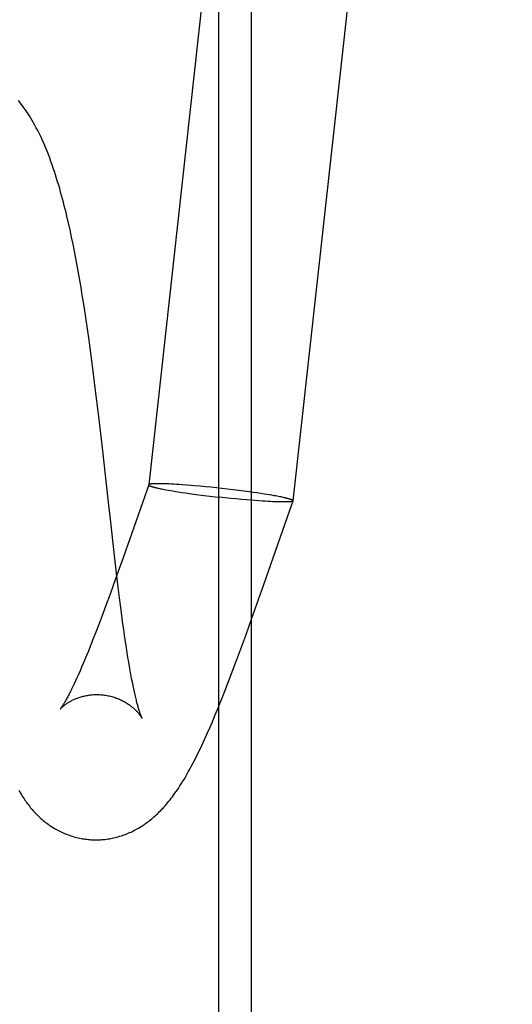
# Model space of a CAD drawing. Header units: inches. Extents: x 0 to 224, y 0 to 145.
# Tile 12 of 45: x 51.26 to 51.392, y 85.129 to 85.393. Entities that reach past the tile are written whole.
import ezdxf

# ---------------------------------------------------------------- set-up
doc = ezdxf.new("R2010")
doc.units = ezdxf.units.IN
doc.header["$LTSCALE"] = 12.302632
doc.header["$MEASUREMENT"] = 0
doc.linetypes.add('HIDDEN', pattern=[0.2, 0.1, -0.1])
doc.layers.add('DEFAULT_2', color=8, linetype='HIDDEN')

msp = doc.modelspace()

# ---------------------------------------------------------------- linework, layer by layer
at = {"layer": 'DEFAULT_2', "color": 8, "linetype": 'HIDDEN'}
for p, q in [((51.31314, 85.11097), (51.31314, 86.8147)), ((51.32186, 85.11097), (51.32186, 86.8147)), ((51.33304, 85.26391), (51.39194, 85.79556)), ((51.34842, 85.75694), (51.29428, 85.2682)), ((51.27316, 85.33659), (51.27274, 85.33847)), ((51.27357, 85.3347), (51.27316, 85.33659)), ((51.27396, 85.3328), (51.27357, 85.3347)), ((51.27434, 85.33089), (51.27396, 85.3328)), ((51.27471, 85.32897), (51.27434, 85.33089)), ((51.27508, 85.32703), (51.27471, 85.32897)), ((51.27543, 85.32507), (51.27508, 85.32703)), ((51.27577, 85.32311), (51.27543, 85.32507)), ((51.27611, 85.32113), (51.27577, 85.32311)), ((51.27644, 85.31914), (51.27611, 85.32113)), ((51.27692, 85.31614), (51.27644, 85.31914)), ((51.27738, 85.31311), (51.27692, 85.31614)), ((51.27783, 85.31006), (51.27738, 85.31311)), ((51.27827, 85.30699), (51.27783, 85.31006)), ((51.27883, 85.30287), (51.27827, 85.30699)), ((51.27938, 85.29873), (51.27883, 85.30287)), ((51.28004, 85.29353), (51.27938, 85.29873)), ((51.2808, 85.28728), (51.28004, 85.29353)), ((51.28176, 85.27897), (51.2808, 85.28728)), ((51.28313, 85.26673), (51.28176, 85.27897)), ((51.29428, 85.26822), (51.28751, 85.24889)), ((51.2943, 85.26825), (51.29428, 85.26822)), ((51.29673, 85.26851), (51.29645, 85.26851)), ((51.29703, 85.26851), (51.29673, 85.26851)), ((51.29686, 85.2673), (51.29717, 85.26724)), ((51.29735, 85.26851), (51.29703, 85.26851)), ((51.29717, 85.26724), (51.29749, 85.26717)), ((51.29768, 85.2685), (51.29735, 85.26851)), ((51.29749, 85.26717), (51.29783, 85.2671)), ((51.29802, 85.26849), (51.29768, 85.2685)), ((51.29783, 85.2671), (51.29818, 85.26703)), ((51.29838, 85.26848), (51.29802, 85.26849)), ((51.29818, 85.26703), (51.29855, 85.26696)), ((51.29876, 85.26847), (51.29838, 85.26848)), ((51.29915, 85.26846), (51.29876, 85.26847)), ((51.29976, 85.26843), (51.29915, 85.26846)), ((51.30039, 85.2684), (51.29976, 85.26843)), ((51.30106, 85.26836), (51.30039, 85.2684)), ((51.30176, 85.26832), (51.30106, 85.26836)), ((51.30247, 85.26828), (51.30176, 85.26832)), ((51.30347, 85.26821), (51.30247, 85.26828)), ((51.3045, 85.26813), (51.30347, 85.26821)), ((51.30557, 85.26805), (51.3045, 85.26813)), ((51.30667, 85.26795), (51.30557, 85.26805)), ((51.30809, 85.26783), (51.30667, 85.26795)), ((51.30953, 85.26769), (51.30809, 85.26783)), ((51.311, 85.26755), (51.30953, 85.26769)), ((51.31248, 85.26739), (51.311, 85.26755)), ((51.31397, 85.26723), (51.31248, 85.26739)), ((51.31546, 85.26706), (51.31397, 85.26723)), ((51.31694, 85.26688), (51.31546, 85.26706)), ((51.28357, 85.26274), (51.28313, 85.26673)), ((51.29855, 85.26696), (51.29893, 85.26689)), ((51.29893, 85.26689), (51.29952, 85.26678)), ((51.29952, 85.26678), (51.30015, 85.26667)), ((51.30015, 85.26667), (51.30081, 85.26656)), ((51.30081, 85.26656), (51.30149, 85.26645)), ((51.30149, 85.26645), (51.3022, 85.26634)), ((51.3022, 85.26634), (51.30319, 85.26619)), ((51.30319, 85.26619), (51.30421, 85.26604)), ((51.30421, 85.26604), (51.30527, 85.26589)), ((51.30527, 85.26589), (51.30636, 85.26574)), ((51.30636, 85.26574), (51.30776, 85.26555)), ((51.30776, 85.26555), (51.3092, 85.26537)), ((51.3092, 85.26537), (51.31067, 85.26519)), ((51.31067, 85.26519), (51.31215, 85.26501)), ((51.31215, 85.26501), (51.31334, 85.26488)), ((51.31483, 85.26471), (51.31334, 85.26488)), ((51.31632, 85.26456), (51.31483, 85.26471)), ((51.31779, 85.26441), (51.31632, 85.26456)), ((51.3184, 85.2667), (51.31694, 85.26688)), ((51.31923, 85.26428), (51.31779, 85.26441)), ((51.31983, 85.26652), (51.3184, 85.2667)), ((51.32123, 85.26633), (51.31983, 85.26652)), ((51.32231, 85.26618), (51.32123, 85.26633)), ((51.32336, 85.26603), (51.32231, 85.26618)), ((51.32438, 85.26588), (51.32336, 85.26603)), ((51.32535, 85.26573), (51.32438, 85.26588)), ((51.32605, 85.26562), (51.32535, 85.26573)), ((51.32673, 85.2655), (51.32605, 85.26562)), ((51.32738, 85.26539), (51.32673, 85.2655)), ((51.32799, 85.26529), (51.32738, 85.26539)), ((51.32839, 85.26521), (51.32799, 85.26529)), ((51.32877, 85.26514), (51.32839, 85.26521)), ((51.32914, 85.26507), (51.32877, 85.26514)), ((51.32949, 85.265), (51.32914, 85.26507)), ((51.32982, 85.26494), (51.32949, 85.265)), ((51.33015, 85.26487), (51.32982, 85.26494)), ((51.33045, 85.2648), (51.33015, 85.26487)), ((51.2839, 85.25978), (51.28357, 85.26274)), ((51.32064, 85.26415), (51.31923, 85.26428)), ((51.32174, 85.26406), (51.32064, 85.26415)), ((51.32281, 85.26398), (51.32174, 85.26406)), ((51.32385, 85.2639), (51.32281, 85.26398)), ((51.32484, 85.26383), (51.32385, 85.2639)), ((51.32556, 85.26378), (51.32484, 85.26383)), ((51.32625, 85.26374), (51.32556, 85.26378)), ((51.32692, 85.26371), (51.32625, 85.26374)), ((51.32756, 85.26368), (51.32692, 85.26371)), ((51.32817, 85.26365), (51.32756, 85.26368)), ((51.32856, 85.26363), (51.32817, 85.26365)), ((51.32893, 85.26362), (51.32856, 85.26363)), ((51.32929, 85.26361), (51.32893, 85.26362)), ((51.32964, 85.2636), (51.32929, 85.26361)), ((51.32997, 85.2636), (51.32964, 85.2636)), ((51.33028, 85.2636), (51.32997, 85.2636)), ((51.33058, 85.2636), (51.33028, 85.2636)), ((51.33086, 85.2636), (51.33058, 85.2636)), ((51.33302, 85.26386), (51.33304, 85.26389)), ((51.28519, 85.24841), (51.2839, 85.25978)), ((51.28751, 85.24889), (51.28539, 85.24294)), ((51.28592, 85.24217), (51.28519, 85.24841)), ((51.28539, 85.24294), (51.28392, 85.23889)), ((51.28645, 85.23792), (51.28592, 85.24217)), ((51.28392, 85.23889), (51.28278, 85.23579)), ((51.32198, 85.2324), (51.32464, 85.2399)), ((51.28278, 85.23579), (51.28168, 85.23283)), ((51.28686, 85.23467), (51.28645, 85.23792)), ((51.28168, 85.23283), (51.28087, 85.23069)), ((51.28728, 85.23156), (51.28686, 85.23467)), ((51.28087, 85.23069), (51.28008, 85.22864)), ((51.28759, 85.22932), (51.28728, 85.23156)), ((51.32033, 85.2278), (51.32198, 85.2324)), ((51.28008, 85.22864), (51.27931, 85.22668)), ((51.2879, 85.22716), (51.28759, 85.22932)), ((51.31901, 85.22419), (51.32033, 85.2278)), ((51.27857, 85.2248), (51.27809, 85.2236)), ((51.27931, 85.22668), (51.27857, 85.2248)), ((51.2882, 85.2251), (51.2879, 85.22716)), ((51.28851, 85.22313), (51.2882, 85.2251)), ((51.27761, 85.22245), (51.27715, 85.22134)), ((51.27809, 85.2236), (51.27761, 85.22245)), ((51.28871, 85.22187), (51.28851, 85.22313)), ((51.3177, 85.22063), (51.31901, 85.22419)), ((51.2767, 85.22027), (51.27627, 85.21924)), ((51.27715, 85.22134), (51.2767, 85.22027)), ((51.28891, 85.22066), (51.28871, 85.22187)), ((51.28911, 85.21949), (51.28891, 85.22066)), ((51.28931, 85.21837), (51.28911, 85.21949)), ((51.31671, 85.21801), (51.3177, 85.22063)), ((51.27543, 85.21734), (51.27503, 85.21645)), ((51.27584, 85.21827), (51.27543, 85.21734)), ((51.27627, 85.21924), (51.27584, 85.21827)), ((51.28951, 85.21729), (51.28931, 85.21837)), ((51.2897, 85.21627), (51.28951, 85.21729)), ((51.31573, 85.21542), (51.31671, 85.21801)), ((51.27428, 85.21483), (51.27393, 85.21409)), ((51.27465, 85.21562), (51.27428, 85.21483)), ((51.27503, 85.21645), (51.27465, 85.21562)), ((51.2899, 85.21529), (51.2897, 85.21627)), ((51.29008, 85.21436), (51.2899, 85.21529)), ((51.29027, 85.21348), (51.29008, 85.21436)), ((51.31474, 85.21287), (51.31573, 85.21542)), ((51.29045, 85.21265), (51.29027, 85.21348)), ((51.29063, 85.21186), (51.29045, 85.21265)), ((51.2908, 85.21113), (51.29063, 85.21186)), ((51.31408, 85.2112), (51.31474, 85.21287)), ((51.31274, 85.20789), (51.31341, 85.20954)), ((51.31341, 85.20954), (51.31408, 85.2112)), ((51.31139, 85.20464), (51.31207, 85.20626)), ((51.31207, 85.20626), (51.31274, 85.20789)), ((51.3107, 85.20303), (51.31139, 85.20464))]:
    msp.add_line(p, q, dxfattribs=at)
for points in [[(51.27274, 85.33847), (51.27252, 85.3394), (51.27231, 85.34033), (51.27208, 85.34126), (51.27185, 85.34219), (51.27162, 85.34311), (51.27138, 85.34403), (51.27114, 85.34495), (51.2709, 85.34587), (51.27064, 85.34678), (51.27038, 85.3477), (51.27012, 85.34861), (51.26984, 85.34953), (51.26956, 85.35045), (51.26927, 85.35136), (51.26898, 85.35228), (51.26867, 85.35319), (51.26836, 85.3541), (51.26803, 85.35501), (51.2677, 85.35592), (51.26736, 85.35682), (51.26701, 85.3577), (51.26665, 85.35858), (51.2663, 85.35943), (51.26593, 85.36026), (51.26557, 85.36107), (51.2652, 85.36184), (51.26484, 85.36259), (51.26448, 85.36332), (51.26411, 85.36402), (51.26375, 85.3647), (51.26338, 85.36535), (51.26301, 85.36599), (51.26265, 85.3666), (51.26228, 85.3672), (51.2619, 85.36778), (51.26153, 85.36834), (51.26116, 85.36888), (51.26079, 85.3694), (51.26042, 85.36991), (51.26004, 85.3704), (51.25966, 85.37088), (51.25928, 85.37135)], [(51.29428, 85.2682), (51.29428, 85.26819), (51.29428, 85.26817), (51.29428, 85.26815), (51.2943, 85.26813), (51.29431, 85.26811), (51.29433, 85.26809), (51.29436, 85.26807), (51.29439, 85.26805), (51.29442, 85.26803), (51.29446, 85.26801), (51.2945, 85.26798), (51.29455, 85.26796), (51.2946, 85.26793), (51.29466, 85.26791), (51.29472, 85.26788), (51.29479, 85.26786), (51.29486, 85.26783), (51.29493, 85.26781), (51.29501, 85.26778), (51.29509, 85.26775), (51.29518, 85.26773), (51.29527, 85.2677), (51.29537, 85.26767), (51.29547, 85.26764), (51.29558, 85.26761), (51.29569, 85.26758), (51.2958, 85.26755), (51.29592, 85.26752), (51.29604, 85.26749), (51.29617, 85.26746), (51.2963, 85.26743), (51.29643, 85.2674), (51.29657, 85.26737), (51.29686, 85.2673)], [(51.29645, 85.26851), (51.29632, 85.26851), (51.29618, 85.26851), (51.29606, 85.2685), (51.29593, 85.2685), (51.29582, 85.26849), (51.2957, 85.26849), (51.29559, 85.26849), (51.29549, 85.26848), (51.29538, 85.26847), (51.29529, 85.26847), (51.29519, 85.26846), (51.29511, 85.26845), (51.29502, 85.26844), (51.29494, 85.26843), (51.29487, 85.26842), (51.2948, 85.26841), (51.29473, 85.2684), (51.29467, 85.26839), (51.29461, 85.26838), (51.29456, 85.26837), (51.29451, 85.26835), (51.29446, 85.26834), (51.29443, 85.26833), (51.29439, 85.26831), (51.29436, 85.2683), (51.29433, 85.26828), (51.29431, 85.26826), (51.2943, 85.26825)], [(51.33304, 85.26391), (51.33304, 85.26391), (51.33304, 85.26393), (51.33303, 85.26395), (51.33302, 85.26397), (51.333, 85.26399), (51.33298, 85.26401), (51.33296, 85.26403), (51.33293, 85.26406), (51.3329, 85.26408), (51.33286, 85.2641), (51.33281, 85.26412), (51.33277, 85.26415), (51.33271, 85.26417), (51.33266, 85.2642), (51.33259, 85.26422), (51.33253, 85.26425), (51.33246, 85.26427), (51.33238, 85.2643), (51.3323, 85.26433), (51.33222, 85.26435), (51.33213, 85.26438), (51.33204, 85.26441), (51.33194, 85.26444), (51.33184, 85.26447), (51.33174, 85.26449), (51.33163, 85.26452), (51.33151, 85.26455), (51.3314, 85.26458), (51.33127, 85.26461), (51.33115, 85.26465), (51.33102, 85.26468), (51.33088, 85.26471), (51.33074, 85.26474), (51.33045, 85.2648)], [(51.32464, 85.2399), (51.33271, 85.26296), (51.33304, 85.26389)], [(51.33302, 85.26386), (51.333, 85.26384), (51.33298, 85.26383), (51.33296, 85.26381), (51.33293, 85.2638), (51.33289, 85.26378), (51.33285, 85.26377), (51.33281, 85.26375), (51.33276, 85.26374), (51.33271, 85.26373), (51.33265, 85.26372), (51.33259, 85.2637), (51.33252, 85.26369), (51.33245, 85.26368), (51.33237, 85.26367), (51.33229, 85.26366), (51.33221, 85.26366), (51.33212, 85.26365), (51.33203, 85.26364), (51.33193, 85.26363), (51.33183, 85.26363), (51.33172, 85.26362), (51.33161, 85.26362), (51.3315, 85.26361), (51.33138, 85.26361), (51.33126, 85.2636), (51.33113, 85.2636), (51.331, 85.2636), (51.33086, 85.2636)], [(51.27393, 85.21409), (51.27359, 85.21339), (51.27343, 85.21306), (51.27327, 85.21274), (51.27311, 85.21244), (51.27296, 85.21214), (51.27282, 85.21186), (51.27267, 85.21159), (51.27254, 85.21133), (51.2724, 85.21108), (51.27227, 85.21084), (51.27215, 85.21062), (51.27203, 85.2104), (51.27191, 85.2102), (51.2718, 85.21001), (51.2717, 85.20982), (51.27159, 85.20965), (51.2715, 85.20949), (51.27141, 85.20933), (51.27132, 85.20919), (51.27123, 85.20906), (51.27116, 85.20893), (51.27108, 85.20882), (51.27101, 85.20871), (51.27095, 85.20862), (51.27089, 85.20853), (51.27084, 85.20845), (51.27079, 85.20838), (51.27074, 85.20831), (51.2707, 85.20825), (51.27066, 85.20821), (51.27063, 85.20816), (51.27061, 85.20813), (51.27058, 85.2081), (51.27057, 85.20808), (51.27055, 85.20806), (51.27055, 85.20805), (51.27054, 85.20805)], [(51.27054, 85.20805), (51.27055, 85.20805), (51.27056, 85.20806), (51.27057, 85.20808), (51.27059, 85.2081), (51.27062, 85.20813), (51.27065, 85.20816), (51.27068, 85.2082), (51.27072, 85.20824), (51.27076, 85.20828), (51.27081, 85.20833), (51.27086, 85.20838), (51.27092, 85.20843), (51.27098, 85.20849), (51.27105, 85.20855), (51.27112, 85.20862), (51.2712, 85.20869), (51.27128, 85.20876), (51.27136, 85.20883), (51.27146, 85.20891), (51.27155, 85.20898), (51.27166, 85.20907), (51.27177, 85.20915), (51.27188, 85.20923), (51.272, 85.20932), (51.27213, 85.20941), (51.27226, 85.2095), (51.2724, 85.2096), (51.27255, 85.20969), (51.2727, 85.20979), (51.27286, 85.20989), (51.27303, 85.20998), (51.2732, 85.21008), (51.27338, 85.21018), (51.27357, 85.21028), (51.27376, 85.21038), (51.27396, 85.21048), (51.27417, 85.21058), (51.27439, 85.21068), (51.27462, 85.21077), (51.27485, 85.21087), (51.27509, 85.21096), (51.27534, 85.21105), (51.2756, 85.21114), (51.27586, 85.21123), (51.27613, 85.21131), (51.27641, 85.21139), (51.27669, 85.21146), (51.27698, 85.21153), (51.27727, 85.2116), (51.27757, 85.21166), (51.27788, 85.21171), (51.27819, 85.21176), (51.2785, 85.21181), (51.27882, 85.21184), (51.27914, 85.21187), (51.27946, 85.2119), (51.27979, 85.21191), (51.28012, 85.21192), (51.28045, 85.21192), (51.28078, 85.21192), (51.28111, 85.21191), (51.28144, 85.21189), (51.28178, 85.21186), (51.28209, 85.21183)], [(51.28209, 85.21183), (51.2824, 85.21179), (51.28273, 85.21174), (51.28306, 85.21169), (51.28338, 85.21162), (51.28371, 85.21155), (51.28403, 85.21148), (51.28435, 85.2114), (51.28466, 85.21131), (51.28497, 85.21121), (51.28528, 85.21111), (51.28558, 85.211), (51.28588, 85.21089), (51.28617, 85.21078), (51.28645, 85.21065), (51.28673, 85.21053), (51.28701, 85.2104), (51.28727, 85.21026), (51.28753, 85.21013), (51.28779, 85.20999), (51.28803, 85.20985), (51.28827, 85.2097), (51.2885, 85.20956), (51.28872, 85.20942), (51.28893, 85.20927), (51.28914, 85.20913), (51.28933, 85.20898), (51.28953, 85.20884), (51.28971, 85.20869), (51.28988, 85.20855), (51.29005, 85.20841), (51.29021, 85.20827), (51.29037, 85.20813), (51.29051, 85.208), (51.29065, 85.20786), (51.29079, 85.20773), (51.29092, 85.20761), (51.29104, 85.20748), (51.29115, 85.20736), (51.29126, 85.20724), (51.29136, 85.20712), (51.29146, 85.20701), (51.29155, 85.2069), (51.29164, 85.2068), (51.29172, 85.20669), (51.2918, 85.2066), (51.29187, 85.2065), (51.29194, 85.20641), (51.29201, 85.20632), (51.29207, 85.20624), (51.29212, 85.20616), (51.29217, 85.20609), (51.29222, 85.20601), (51.29226, 85.20595), (51.2923, 85.20589), (51.29234, 85.20583), (51.29237, 85.20578), (51.2924, 85.20573), (51.29242, 85.20569), (51.29244, 85.20565), (51.29246, 85.20562), (51.29247, 85.2056), (51.29248, 85.20558), (51.29249, 85.20557), (51.29249, 85.20556)], [(51.29249, 85.20556), (51.2925, 85.20556), (51.29249, 85.20556), (51.29249, 85.20558), (51.29248, 85.20559), (51.29247, 85.20562), (51.29245, 85.20565), (51.29243, 85.2057), (51.29241, 85.20575), (51.29239, 85.2058), (51.29236, 85.20587), (51.29233, 85.20594), (51.2923, 85.20602), (51.29226, 85.20612), (51.29222, 85.20622), (51.29218, 85.20633), (51.29214, 85.20645), (51.29209, 85.20657), (51.29204, 85.20671), (51.29199, 85.20686), (51.29194, 85.20702), (51.29188, 85.20719), (51.29182, 85.20737), (51.29176, 85.20757), (51.2917, 85.20777), (51.29164, 85.20799), (51.29157, 85.20821), (51.2915, 85.20845), (51.29143, 85.2087), (51.29136, 85.20896), (51.29128, 85.20924), (51.2912, 85.20952), (51.29113, 85.20982), (51.29105, 85.21013), (51.29097, 85.21045), (51.29088, 85.21078), (51.2908, 85.21113)], [(51.2777, 85.17308), (51.27807, 85.17304), (51.27848, 85.173), (51.27888, 85.17297), (51.27929, 85.17295), (51.27969, 85.17294), (51.2801, 85.17294), (51.2805, 85.17294), (51.28091, 85.17295), (51.28131, 85.17297), (51.28171, 85.17299), (51.28212, 85.17303), (51.28252, 85.17307), (51.28292, 85.17312), (51.28333, 85.17317), (51.28373, 85.17324), (51.28413, 85.17331), (51.28452, 85.17338), (51.28492, 85.17347), (51.28532, 85.17356), (51.28571, 85.17366), (51.2861, 85.17377), (51.28649, 85.17388), (51.28688, 85.174), (51.28727, 85.17413), (51.28765, 85.17426), (51.28803, 85.1744), (51.28841, 85.17455), (51.28879, 85.17471), (51.28917, 85.17487), (51.28954, 85.17504), (51.28991, 85.17522), (51.29029, 85.1754), (51.29066, 85.17559), (51.29102, 85.17579), (51.29138, 85.17599), (51.29174, 85.1762), (51.2921, 85.17641), (51.29245, 85.17663), (51.29279, 85.17686), (51.29313, 85.17709), (51.29347, 85.17732), (51.2938, 85.17756), (51.29413, 85.17781), (51.29445, 85.17805), (51.29477, 85.17831), (51.29509, 85.17856), (51.2954, 85.17883), (51.29571, 85.17909), (51.29602, 85.17937), (51.29632, 85.17964), (51.29663, 85.17993), (51.29693, 85.18022), (51.29723, 85.18052), (51.29754, 85.18083), (51.29784, 85.18115), (51.29815, 85.18148), (51.29845, 85.18181), (51.29876, 85.18216), (51.29907, 85.18252), (51.29938, 85.18289), (51.2997, 85.18328), (51.30002, 85.18368), (51.30034, 85.18409), (51.30066, 85.18452), (51.30099, 85.18496), (51.30132, 85.18542), (51.30166, 85.1859), (51.302, 85.18639), (51.30234, 85.1869), (51.30269, 85.18744), (51.30304, 85.18799), (51.3034, 85.18856), (51.30377, 85.18917), (51.30414, 85.1898), (51.30453, 85.19046), (51.30492, 85.19115), (51.30532, 85.19188), (51.30573, 85.19263), (51.30614, 85.1934), (51.30655, 85.1942), (51.30697, 85.19501), (51.30737, 85.19583), (51.30777, 85.19665), (51.30816, 85.19746), (51.30854, 85.19826), (51.30891, 85.19905), (51.30927, 85.19984), (51.30963, 85.20063), (51.30999, 85.20143), (51.3107, 85.20303)], [(51.25944, 85.1862), (51.25967, 85.18581), (51.25989, 85.18542), (51.26011, 85.18505), (51.26034, 85.18468), (51.26057, 85.18432), (51.2608, 85.18397), (51.26103, 85.18362), (51.26127, 85.18328), (51.2615, 85.18295), (51.26175, 85.18262), (51.26199, 85.1823), (51.26224, 85.18198), (51.2625, 85.18166), (51.26276, 85.18135), (51.26302, 85.18104), (51.26329, 85.18073), (51.26357, 85.18043), (51.26385, 85.18013), (51.26413, 85.17983), (51.26442, 85.17954), (51.26472, 85.17925), (51.26503, 85.17897), (51.26533, 85.17869), (51.26565, 85.17841), (51.26596, 85.17815), (51.26628, 85.17788), (51.26661, 85.17763), (51.26694, 85.17738), (51.26727, 85.17714), (51.2676, 85.1769), (51.26794, 85.17667), (51.26828, 85.17645), (51.26862, 85.17623), (51.26897, 85.17602), (51.26932, 85.17582), (51.26967, 85.17562), (51.27003, 85.17543), (51.27039, 85.17525), (51.27076, 85.17507), (51.27112, 85.1749), (51.27149, 85.17473), (51.27187, 85.17458), (51.27224, 85.17443), (51.27262, 85.17428), (51.273, 85.17415), (51.27339, 85.17402), (51.27377, 85.17389), (51.27416, 85.17378), (51.27455, 85.17367), (51.27494, 85.17357), (51.27534, 85.17348), (51.27573, 85.17339), (51.27613, 85.17331), (51.27653, 85.17324), (51.27693, 85.17318), (51.27733, 85.17312), (51.2777, 85.17308)]]:
    msp.add_lwpolyline(points, dxfattribs=at)

doc.saveas('drawing.dxf')
